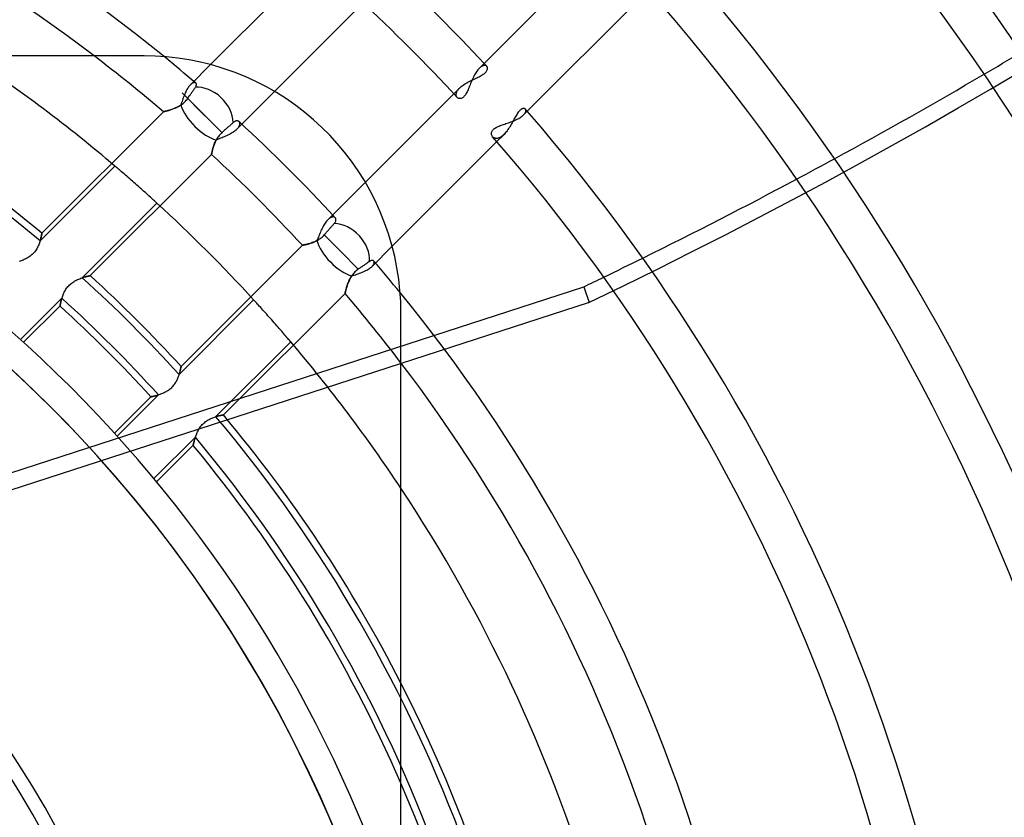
# Model space of a CAD drawing. Header units: millimetres. Extents: x -215 to 215, y -215 to 215.
# Tile 46 of 62: x 32 to 67, y 19 to 47. Entities that reach past the tile are written whole.
import ezdxf

# ---------------------------------------------------------------- set-up
doc = ezdxf.new("R2010")
doc.units = ezdxf.units.MM
doc.layers.add('MAIN-1', color=7, linetype='Continuous')
doc.layers.add('MAIN-2', color=7, linetype='Continuous')

msp = doc.modelspace()

# ---------------------------------------------------------------- linework, layer by layer
at = {"layer": 'MAIN-1'}
for p, q in [((53.029, 49.794), (48.543, 45.308)), ((42.696, 49.166), (38.968, 45.438)), ((50.12, 43.65), (54.57, 48.1)), ((41.247, 44.482), (44.399, 47.634)), ((36.6, 45.75), (-36.6, 45.75)), ((36.998, 45.741), (36.6, 45.75)), ((37.4, 45.715), (36.998, 45.741)), ((37.805, 45.67), (37.4, 45.715)), ((38.211, 45.607), (37.805, 45.67)), ((38.616, 45.525), (38.211, 45.607)), ((39.02, 45.424), (38.616, 45.525)), ((39.42, 45.304), (39.02, 45.424)), ((39.815, 45.166), (39.42, 45.304)), ((48.493, 45.252), (48.468, 45.22)), ((48.517, 45.281), (48.493, 45.252)), ((48.543, 45.308), (48.517, 45.281)), ((40.204, 45.01), (39.815, 45.166)), ((40.585, 44.837), (40.204, 45.01)), ((48.288, 44.898), (48.268, 44.853)), ((48.308, 44.942), (48.288, 44.898)), ((48.329, 44.986), (48.308, 44.942)), ((48.351, 45.028), (48.329, 44.986)), ((48.373, 45.07), (48.351, 45.028)), ((48.396, 45.11), (48.373, 45.07)), ((48.419, 45.148), (48.396, 45.11)), ((48.443, 45.185), (48.419, 45.148)), ((48.468, 45.22), (48.443, 45.185)), ((40.957, 44.646), (40.585, 44.837)), ((41.319, 44.439), (40.957, 44.646)), ((48.14, 44.544), (48.122, 44.504)), ((48.158, 44.586), (48.14, 44.544)), ((48.175, 44.629), (48.158, 44.586)), ((48.193, 44.673), (48.175, 44.629)), ((48.211, 44.717), (48.193, 44.673)), ((48.23, 44.762), (48.211, 44.717)), ((48.249, 44.808), (48.23, 44.762)), ((48.268, 44.853), (48.249, 44.808)), ((41.669, 44.218), (41.319, 44.439)), ((42.007, 43.982), (41.669, 44.218)), ((47.634, 44.399), (44.482, 41.247)), ((47.768, 44.257), (47.755, 44.269)), ((47.783, 44.246), (47.768, 44.257)), ((47.799, 44.237), (47.783, 44.246)), ((47.817, 44.231), (47.799, 44.237)), ((47.836, 44.227), (47.817, 44.231)), ((47.856, 44.226), (47.836, 44.227)), ((47.877, 44.227), (47.856, 44.226)), ((47.898, 44.232), (47.877, 44.227)), ((47.92, 44.24), (47.898, 44.232)), ((47.942, 44.252), (47.92, 44.24)), ((47.964, 44.267), (47.942, 44.252)), ((47.985, 44.286), (47.964, 44.267)), ((48.007, 44.309), (47.985, 44.286)), ((48.027, 44.334), (48.007, 44.309)), ((48.047, 44.363), (48.027, 44.334)), ((48.066, 44.395), (48.047, 44.363)), ((48.085, 44.429), (48.066, 44.395)), ((48.104, 44.465), (48.085, 44.429)), ((48.122, 44.504), (48.104, 44.465)), ((42.331, 43.733), (42.007, 43.982)), ((42.64, 43.473), (42.331, 43.733)), ((49.831, 43.466), (49.871, 43.485)), ((49.871, 43.485), (49.91, 43.504)), ((49.91, 43.504), (49.946, 43.524)), ((49.946, 43.524), (49.981, 43.544)), ((49.981, 43.544), (50.014, 43.565)), ((50.014, 43.565), (50.044, 43.586)), ((50.044, 43.586), (50.072, 43.607)), ((50.072, 43.607), (50.097, 43.629)), ((50.097, 43.629), (50.12, 43.65)), ((42.935, 43.203), (42.64, 43.473)), ((43.214, 42.923), (42.935, 43.203)), ((49.04, 43.127), (49.062, 43.147)), ((49.062, 43.147), (49.087, 43.166)), ((49.087, 43.166), (49.115, 43.184)), ((49.115, 43.184), (49.145, 43.201)), ((49.145, 43.201), (49.178, 43.218)), ((49.178, 43.218), (49.212, 43.234)), ((49.212, 43.234), (49.248, 43.249)), ((49.248, 43.249), (49.286, 43.264)), ((49.286, 43.264), (49.325, 43.278)), ((49.325, 43.278), (49.364, 43.292)), ((49.364, 43.292), (49.404, 43.306)), ((49.404, 43.306), (49.446, 43.32)), ((49.446, 43.32), (49.488, 43.335)), ((49.488, 43.335), (49.531, 43.349)), ((49.531, 43.349), (49.575, 43.364)), ((49.575, 43.364), (49.618, 43.38)), ((49.618, 43.38), (49.662, 43.396)), ((49.662, 43.396), (49.706, 43.413)), ((49.706, 43.413), (49.748, 43.43)), ((49.748, 43.43), (49.791, 43.448)), ((49.791, 43.448), (49.831, 43.466)), ((43.483, 42.628), (43.214, 42.923)), ((48.973, 42.98), (48.974, 43.001)), ((48.975, 42.959), (48.973, 42.98)), ((48.974, 43.001), (48.977, 43.022)), ((48.979, 42.939), (48.975, 42.959)), ((48.977, 43.022), (48.984, 43.043)), ((48.985, 42.92), (48.979, 42.939)), ((48.984, 43.043), (48.993, 43.065)), ((48.993, 42.902), (48.985, 42.92)), ((48.993, 43.065), (49.005, 43.086)), ((49.003, 42.885), (48.993, 42.902)), ((49.016, 42.869), (49.003, 42.885)), ((49.005, 43.086), (49.021, 43.107)), ((49.021, 43.107), (49.04, 43.127)), ((43.743, 42.318), (43.483, 42.628)), ((45.438, 38.968), (49.166, 42.696)), ((43.991, 41.994), (43.743, 42.318)), ((44.226, 41.656), (43.991, 41.994)), ((44.447, 41.306), (44.226, 41.656)), ((44.653, 40.945), (44.447, 41.306)), ((44.842, 40.573), (44.653, 40.945)), ((45.015, 40.193), (44.842, 40.573)), ((45.17, 39.805), (45.015, 40.193)), ((45.307, 39.411), (45.17, 39.805)), ((45.426, 39.012), (45.307, 39.411)), ((45.527, 38.609), (45.426, 39.012)), ((45.608, 38.205), (45.527, 38.609)), ((45.671, 37.8), (45.608, 38.205)), ((45.715, 37.397), (45.671, 37.8)), ((46.925, 35.793), (52.266, 37.528)), ((45.741, 36.996), (45.715, 37.397)), ((45.75, 36.6), (45.741, 36.996)), ((45.75, 0), (45.75, 36.6))]:
    msp.add_line(p, q, dxfattribs=at)
for radius, start, end in [(59.017, 50.77907, 129.22089), (57.492, 52.72673, 127.27329), (81.892, 0, 41.79744), (80.368, 0, 41.88923), (74.267, 0, 41.46822), (66.642, 43.03291, 46.96707), (72.743, 0, 41.56797), (65.118, 42.83083, 47.16915), (66.642, 0, 41.06354), (65.118, 0, 41.1728), (59.017, 0, 39.22091), (57.492, 0, 37.27331), (54.9, 0, 33.5573), (51.392, 0, 27.1006), (49.867, 0, 23.4466)]:
    msp.add_arc((0, 0), radius, start, end, dxfattribs=at)
for start_param, end_param in [(1.797032, 1.836035), (1.748193, 1.787277), (1.73342, 1.738396)]:
    msp.add_ellipse((-11.282, 150.013), major_axis=(-150.838, -49.01), ratio=0.809017, start_param=start_param, end_param=end_param, dxfattribs=at)
at = {"layer": 'MAIN-2'}
for p, q in [((36.6, 45.75), (36.6, 45.75)), ((38.968, 45.438), (38.251, 44.721)), ((48.56, 45.324), (48.543, 45.308)), ((48.577, 45.339), (48.56, 45.324)), ((48.594, 45.353), (48.577, 45.339)), ((48.611, 45.365), (48.594, 45.353)), ((48.628, 45.376), (48.611, 45.365)), ((48.644, 45.385), (48.628, 45.376)), ((48.66, 45.392), (48.644, 45.385)), ((48.675, 45.398), (48.66, 45.392)), ((48.691, 45.403), (48.675, 45.398)), ((48.705, 45.406), (48.691, 45.403)), ((48.719, 45.408), (48.705, 45.406)), ((48.733, 45.409), (48.719, 45.408)), ((48.746, 45.408), (48.733, 45.409)), ((48.758, 45.406), (48.746, 45.408)), ((48.769, 45.402), (48.758, 45.406)), ((48.78, 45.398), (48.769, 45.402)), ((48.79, 45.392), (48.78, 45.398)), ((48.799, 45.385), (48.79, 45.392)), ((48.807, 45.378), (48.799, 45.385)), ((48.817, 45.365), (48.807, 45.378)), ((48.814, 45.23), (48.824, 45.252)), ((48.825, 45.35), (48.817, 45.365)), ((48.824, 45.252), (48.83, 45.274)), ((48.83, 45.333), (48.825, 45.35)), ((48.833, 45.315), (48.83, 45.333)), ((48.83, 45.274), (48.833, 45.295)), ((48.833, 45.295), (48.833, 45.315)), ((48.269, 44.879), (48.314, 44.901)), ((48.314, 44.901), (48.359, 44.923)), ((48.359, 44.923), (48.404, 44.944)), ((48.404, 44.944), (48.448, 44.965)), ((48.448, 44.965), (48.491, 44.986)), ((48.491, 44.986), (48.533, 45.007)), ((48.533, 45.007), (48.573, 45.028)), ((48.573, 45.028), (48.612, 45.049)), ((48.612, 45.049), (48.648, 45.071)), ((48.648, 45.071), (48.681, 45.093)), ((48.681, 45.093), (48.712, 45.115)), ((48.712, 45.115), (48.739, 45.138)), ((48.739, 45.138), (48.763, 45.161)), ((48.763, 45.161), (48.784, 45.185)), ((48.784, 45.185), (48.801, 45.208)), ((48.801, 45.208), (48.814, 45.23)), ((38.126, 44.546), (38.106, 44.509)), ((38.146, 44.582), (38.126, 44.546)), ((38.166, 44.614), (38.146, 44.582)), ((38.187, 44.645), (38.166, 44.614)), ((38.208, 44.673), (38.187, 44.645)), ((38.23, 44.698), (38.208, 44.673)), ((38.251, 44.721), (38.23, 44.698)), ((38.272, 44.741), (38.251, 44.721)), ((38.293, 44.758), (38.272, 44.741)), ((38.313, 44.772), (38.293, 44.758)), ((38.333, 44.782), (38.313, 44.772)), ((38.352, 44.79), (38.333, 44.782)), ((38.37, 44.795), (38.352, 44.79)), ((38.36, 44.531), (38.372, 44.549)), ((38.387, 44.798), (38.37, 44.795)), ((38.372, 44.549), (38.384, 44.566)), ((38.384, 44.566), (38.396, 44.583)), ((38.403, 44.797), (38.387, 44.798)), ((38.396, 44.583), (38.408, 44.6)), ((38.417, 44.794), (38.403, 44.797)), ((38.408, 44.6), (38.419, 44.615)), ((38.43, 44.789), (38.417, 44.794)), ((38.419, 44.615), (38.429, 44.631)), ((38.429, 44.631), (38.442, 44.65)), ((38.44, 44.782), (38.43, 44.789)), ((38.449, 44.773), (38.44, 44.782)), ((38.442, 44.65), (38.451, 44.669)), ((38.456, 44.762), (38.449, 44.773)), ((38.451, 44.669), (38.458, 44.687)), ((38.461, 44.75), (38.456, 44.762)), ((38.458, 44.687), (38.462, 44.705)), ((38.464, 44.736), (38.461, 44.75)), ((38.462, 44.705), (38.464, 44.721)), ((38.464, 44.721), (38.464, 44.736)), ((47.837, 44.602), (47.634, 44.399)), ((47.768, 44.519), (47.782, 44.54)), ((47.782, 44.54), (47.799, 44.56)), ((47.799, 44.56), (47.817, 44.581)), ((47.817, 44.581), (47.837, 44.602)), ((47.837, 44.602), (47.866, 44.629)), ((47.866, 44.629), (47.898, 44.657)), ((47.898, 44.657), (47.933, 44.684)), ((47.933, 44.684), (47.97, 44.71)), ((47.97, 44.71), (48.008, 44.736)), ((48.008, 44.736), (48.049, 44.762)), ((48.049, 44.762), (48.091, 44.786)), ((48.091, 44.786), (48.135, 44.811)), ((48.135, 44.811), (48.179, 44.834)), ((48.179, 44.834), (48.224, 44.857)), ((48.224, 44.857), (48.269, 44.879)), ((38.766, 43.619), (37.957, 44.428)), ((39.37, 43.015), (37.957, 44.428)), ((37.983, 44.213), (37.968, 44.168)), ((37.999, 44.257), (37.983, 44.213)), ((38.015, 44.301), (37.999, 44.257)), ((38.032, 44.345), (38.015, 44.301)), ((38.05, 44.388), (38.032, 44.345)), ((38.068, 44.43), (38.05, 44.388)), ((38.086, 44.47), (38.068, 44.43)), ((38.106, 44.509), (38.086, 44.47)), ((38.105, 44.168), (38.13, 44.2)), ((38.13, 44.2), (38.153, 44.232)), ((38.153, 44.232), (38.171, 44.258)), ((38.171, 44.258), (38.189, 44.284)), ((38.189, 44.284), (38.206, 44.308)), ((38.206, 44.308), (38.222, 44.332)), ((38.222, 44.332), (38.238, 44.355)), ((38.238, 44.355), (38.254, 44.378)), ((38.254, 44.378), (38.27, 44.402)), ((38.27, 44.402), (38.286, 44.425)), ((38.286, 44.425), (38.302, 44.448)), ((38.302, 44.448), (38.317, 44.47)), ((38.317, 44.47), (38.332, 44.491)), ((38.332, 44.491), (38.346, 44.511)), ((38.346, 44.511), (38.36, 44.531)), ((39.914, 43.149), (41.247, 44.482)), ((47.717, 44.384), (47.719, 44.402)), ((47.717, 44.366), (47.717, 44.384)), ((47.718, 44.35), (47.717, 44.366)), ((47.721, 44.334), (47.718, 44.35)), ((47.719, 44.402), (47.723, 44.42)), ((47.725, 44.319), (47.721, 44.334)), ((47.723, 44.42), (47.728, 44.439)), ((47.731, 44.305), (47.725, 44.319)), ((47.728, 44.439), (47.735, 44.458)), ((47.738, 44.292), (47.731, 44.305)), ((47.735, 44.458), (47.744, 44.478)), ((47.746, 44.28), (47.738, 44.292)), ((47.744, 44.478), (47.755, 44.498)), ((47.755, 44.269), (47.746, 44.28)), ((47.755, 44.498), (47.768, 44.519)), ((37.54, 43.826), (37.569, 43.836)), ((37.579, 43.839), (37.544, 43.828)), ((37.569, 43.836), (37.6, 43.846)), ((37.614, 43.851), (37.579, 43.839)), ((37.6, 43.846), (37.631, 43.858)), ((37.651, 43.865), (37.614, 43.851)), ((37.631, 43.858), (37.663, 43.87)), ((37.687, 43.879), (37.651, 43.865)), ((37.663, 43.87), (37.696, 43.883)), ((37.725, 43.895), (37.687, 43.879)), ((37.696, 43.883), (37.729, 43.897)), ((37.762, 43.912), (37.725, 43.895)), ((37.729, 43.897), (37.762, 43.912)), ((37.799, 43.93), (37.762, 43.912)), ((37.762, 43.912), (37.796, 43.928)), ((37.796, 43.928), (37.829, 43.946)), ((37.837, 43.95), (37.799, 43.93)), ((37.829, 43.946), (37.863, 43.965)), ((37.874, 43.972), (37.837, 43.95)), ((37.863, 43.965), (37.896, 43.986)), ((37.911, 43.995), (37.874, 43.972)), ((37.896, 43.986), (37.929, 44.007)), ((37.925, 44.037), (37.911, 43.995)), ((37.939, 44.08), (37.925, 44.037)), ((37.929, 44.007), (37.961, 44.031)), ((37.953, 44.124), (37.939, 44.08)), ((37.968, 44.168), (37.953, 44.124)), ((37.961, 44.031), (37.992, 44.056)), ((37.992, 44.056), (38.022, 44.082)), ((38.022, 44.082), (38.051, 44.109)), ((38.051, 44.109), (38.079, 44.138)), ((38.079, 44.138), (38.105, 44.168)), ((50.037, 43.847), (50.016, 43.832)), ((50.058, 43.859), (50.037, 43.847)), ((50.078, 43.867), (50.058, 43.859)), ((50.097, 43.873), (50.078, 43.867)), ((50.115, 43.876), (50.097, 43.873)), ((50.132, 43.875), (50.115, 43.876)), ((50.147, 43.873), (50.132, 43.875)), ((50.161, 43.868), (50.147, 43.873)), ((50.173, 43.86), (50.161, 43.868)), ((50.183, 43.851), (50.173, 43.86)), ((50.189, 43.843), (50.183, 43.851)), ((50.194, 43.833), (50.189, 43.843)), ((37.289, 43.759), (32.961, 39.431)), ((37.291, 43.76), (37.289, 43.759)), ((37.289, 43.759), (37.291, 43.76)), ((37.296, 43.761), (37.291, 43.76)), ((37.291, 43.76), (37.295, 43.761)), ((37.295, 43.761), (37.301, 43.762)), ((37.305, 43.763), (37.296, 43.761)), ((37.301, 43.762), (37.31, 43.764)), ((37.317, 43.766), (37.305, 43.763)), ((37.31, 43.764), (37.321, 43.767)), ((37.332, 43.769), (37.317, 43.766)), ((37.321, 43.767), (37.335, 43.77)), ((37.351, 43.774), (37.332, 43.769)), ((37.335, 43.77), (37.351, 43.774)), ((37.372, 43.779), (37.351, 43.774)), ((37.351, 43.774), (37.368, 43.778)), ((37.368, 43.778), (37.388, 43.783)), ((37.395, 43.785), (37.372, 43.779)), ((37.388, 43.783), (37.41, 43.789)), ((37.421, 43.792), (37.395, 43.785)), ((37.41, 43.789), (37.433, 43.795)), ((37.449, 43.799), (37.421, 43.792)), ((37.433, 43.795), (37.458, 43.802)), ((37.479, 43.808), (37.449, 43.799)), ((37.458, 43.802), (37.484, 43.809)), ((37.511, 43.817), (37.479, 43.808)), ((37.484, 43.809), (37.511, 43.817)), ((37.544, 43.828), (37.511, 43.817)), ((37.511, 43.817), (37.54, 43.826)), ((49.775, 43.489), (49.753, 43.448)), ((49.797, 43.529), (49.775, 43.489)), ((49.819, 43.568), (49.797, 43.529)), ((49.841, 43.606), (49.819, 43.568)), ((49.862, 43.643), (49.841, 43.606)), ((49.884, 43.677), (49.862, 43.643)), ((49.906, 43.71), (49.884, 43.677)), ((49.928, 43.74), (49.906, 43.71)), ((49.95, 43.767), (49.928, 43.74)), ((49.972, 43.792), (49.95, 43.767)), ((49.994, 43.814), (49.972, 43.792)), ((50.016, 43.832), (49.994, 43.814)), ((50.12, 43.65), (50.136, 43.667)), ((50.136, 43.667), (50.15, 43.683)), ((50.15, 43.683), (50.162, 43.699)), ((50.162, 43.699), (50.173, 43.715)), ((50.173, 43.715), (50.181, 43.73)), ((50.181, 43.73), (50.189, 43.745)), ((50.189, 43.745), (50.194, 43.76)), ((50.198, 43.823), (50.194, 43.833)), ((50.194, 43.76), (50.198, 43.774)), ((50.2, 43.812), (50.198, 43.823)), ((50.198, 43.774), (50.2, 43.787)), ((50.201, 43.8), (50.2, 43.812)), ((50.2, 43.787), (50.201, 43.8)), ((39.52, 43.146), (39.496, 43.125)), ((39.542, 43.166), (39.52, 43.146)), ((39.564, 43.185), (39.542, 43.166)), ((39.587, 43.205), (39.564, 43.185)), ((39.609, 43.224), (39.587, 43.205)), ((39.631, 43.244), (39.609, 43.224)), ((39.653, 43.263), (39.631, 43.244)), ((39.674, 43.281), (39.653, 43.263)), ((39.694, 43.299), (39.674, 43.281)), ((39.712, 43.316), (39.694, 43.299)), ((39.73, 43.332), (39.712, 43.316)), ((39.747, 43.346), (39.73, 43.332)), ((39.763, 43.361), (39.747, 43.346)), ((39.779, 43.375), (39.763, 43.361)), ((39.796, 43.389), (39.779, 43.375)), ((39.812, 43.401), (39.796, 43.389)), ((39.828, 43.41), (39.812, 43.401)), ((39.844, 43.419), (39.828, 43.41)), ((39.859, 43.425), (39.844, 43.419)), ((39.874, 43.43), (39.859, 43.425)), ((39.889, 43.433), (39.874, 43.43)), ((39.888, 43.125), (39.914, 43.149)), ((39.903, 43.435), (39.889, 43.433)), ((39.917, 43.435), (39.903, 43.435)), ((39.914, 43.149), (39.932, 43.167)), ((39.93, 43.434), (39.917, 43.435)), ((39.942, 43.432), (39.93, 43.434)), ((39.932, 43.167), (39.947, 43.185)), ((39.954, 43.428), (39.942, 43.432)), ((39.947, 43.185), (39.961, 43.203)), ((39.965, 43.423), (39.954, 43.428)), ((39.961, 43.203), (39.974, 43.221)), ((39.975, 43.417), (39.965, 43.423)), ((39.974, 43.221), (39.984, 43.238)), ((39.984, 43.409), (39.975, 43.417)), ((39.992, 43.401), (39.984, 43.409)), ((39.984, 43.238), (39.993, 43.255)), ((39.999, 43.392), (39.992, 43.401)), ((39.993, 43.255), (40.001, 43.271)), ((40.004, 43.381), (39.999, 43.392)), ((40.001, 43.271), (40.006, 43.287)), ((40.009, 43.37), (40.004, 43.381)), ((40.006, 43.287), (40.01, 43.303)), ((40.012, 43.358), (40.009, 43.37)), ((40.01, 43.303), (40.013, 43.318)), ((40.014, 43.345), (40.012, 43.358)), ((40.013, 43.318), (40.014, 43.332)), ((40.014, 43.332), (40.014, 43.345)), ((49.586, 43.16), (49.56, 43.121)), ((49.612, 43.2), (49.586, 43.16)), ((49.636, 43.241), (49.612, 43.2)), ((49.661, 43.282), (49.636, 43.241)), ((49.684, 43.324), (49.661, 43.282)), ((49.708, 43.365), (49.684, 43.324)), ((49.73, 43.407), (49.708, 43.365)), ((49.753, 43.448), (49.73, 43.407)), ((39.189, 42.793), (39.172, 42.763)), ((39.207, 42.823), (39.189, 42.793)), ((39.227, 42.853), (39.207, 42.823)), ((39.208, 42.773), (39.249, 42.789)), ((39.248, 42.882), (39.227, 42.853)), ((39.27, 42.911), (39.248, 42.882)), ((39.249, 42.789), (39.292, 42.806)), ((39.294, 42.938), (39.27, 42.911)), ((39.292, 42.806), (39.334, 42.824)), ((39.318, 42.965), (39.294, 42.938)), ((39.344, 42.99), (39.318, 42.965)), ((39.334, 42.824), (39.378, 42.841)), ((39.37, 43.015), (39.344, 42.99)), ((39.396, 43.037), (39.37, 43.015)), ((39.378, 42.841), (39.422, 42.86)), ((39.421, 43.059), (39.396, 43.037)), ((39.446, 43.081), (39.421, 43.059)), ((39.422, 42.86), (39.466, 42.878)), ((39.471, 43.103), (39.446, 43.081)), ((39.466, 42.878), (39.51, 42.898)), ((39.496, 43.125), (39.471, 43.103)), ((39.51, 42.898), (39.554, 42.918)), ((39.554, 42.918), (39.597, 42.939)), ((39.597, 42.939), (39.639, 42.96)), ((39.639, 42.96), (39.68, 42.982)), ((39.68, 42.982), (39.72, 43.005)), ((39.72, 43.005), (39.758, 43.028)), ((39.758, 43.028), (39.794, 43.051)), ((39.794, 43.051), (39.828, 43.076)), ((39.828, 43.076), (39.859, 43.1)), ((39.859, 43.1), (39.888, 43.125)), ((49.028, 42.856), (49.016, 42.869)), ((49.043, 42.844), (49.028, 42.856)), ((49.058, 42.834), (49.043, 42.844)), ((49.075, 42.825), (49.058, 42.834)), ((49.093, 42.819), (49.075, 42.825)), ((49.112, 42.814), (49.093, 42.819)), ((49.132, 42.811), (49.112, 42.814)), ((49.153, 42.81), (49.132, 42.811)), ((49.174, 42.811), (49.153, 42.81)), ((49.166, 42.696), (49.422, 42.952)), ((49.197, 42.814), (49.174, 42.811)), ((49.22, 42.82), (49.197, 42.814)), ((49.244, 42.828), (49.22, 42.82)), ((49.269, 42.839), (49.244, 42.828)), ((49.294, 42.852), (49.269, 42.839)), ((49.319, 42.867), (49.294, 42.852)), ((49.345, 42.885), (49.319, 42.867)), ((49.371, 42.905), (49.345, 42.885)), ((49.396, 42.927), (49.371, 42.905)), ((49.422, 42.952), (49.396, 42.927)), ((49.451, 42.982), (49.422, 42.952)), ((49.479, 43.014), (49.451, 42.982)), ((49.506, 43.048), (49.479, 43.014)), ((49.533, 43.084), (49.506, 43.048)), ((49.56, 43.121), (49.533, 43.084)), ((39.042, 42.416), (39.051, 42.449)), ((39.051, 42.447), (39.044, 42.423)), ((39.051, 42.449), (39.061, 42.484)), ((39.058, 42.473), (39.051, 42.447)), ((39.065, 42.499), (39.058, 42.473)), ((39.061, 42.484), (39.072, 42.521)), ((39.074, 42.526), (39.065, 42.499)), ((39.072, 42.521), (39.084, 42.558)), ((39.083, 42.554), (39.074, 42.526)), ((39.093, 42.583), (39.083, 42.554)), ((39.084, 42.558), (39.098, 42.597)), ((39.104, 42.612), (39.093, 42.583)), ((39.098, 42.597), (39.113, 42.636)), ((39.115, 42.642), (39.104, 42.612)), ((39.113, 42.636), (39.13, 42.676)), ((39.128, 42.672), (39.115, 42.642)), ((39.141, 42.702), (39.128, 42.672)), ((39.13, 42.676), (39.148, 42.716)), ((39.156, 42.732), (39.141, 42.702)), ((39.148, 42.716), (39.168, 42.756)), ((39.172, 42.763), (39.156, 42.732)), ((39.168, 42.756), (39.208, 42.773)), ((34.686, 37.921), (39.004, 42.239)), ((39.005, 42.248), (39.004, 42.243)), ((39.004, 42.241), (39.005, 42.246)), ((39.004, 42.243), (39.004, 42.24)), ((39.004, 42.239), (39.004, 42.241)), ((39.004, 42.24), (39.004, 42.239)), ((39.005, 42.246), (39.007, 42.256)), ((39.007, 42.255), (39.005, 42.248)), ((39.007, 42.256), (39.01, 42.269)), ((39.009, 42.264), (39.007, 42.255)), ((39.011, 42.275), (39.009, 42.264)), ((39.01, 42.269), (39.013, 42.286)), ((39.013, 42.288), (39.011, 42.275)), ((39.013, 42.286), (39.017, 42.306)), ((39.016, 42.303), (39.013, 42.288)), ((39.02, 42.319), (39.016, 42.303)), ((39.017, 42.306), (39.022, 42.329)), ((39.024, 42.337), (39.02, 42.319)), ((39.022, 42.329), (39.028, 42.356)), ((39.028, 42.357), (39.024, 42.337)), ((39.028, 42.356), (39.035, 42.384)), ((39.033, 42.377), (39.028, 42.357)), ((39.038, 42.399), (39.033, 42.377)), ((39.035, 42.384), (39.042, 42.416)), ((39.044, 42.423), (39.038, 42.399)), ((35.563, 41.824), (32.899, 39.16)), ((35.591, 41.801), (35.563, 41.824)), ((35.621, 41.775), (35.591, 41.801)), ((35.653, 41.747), (35.621, 41.775)), ((35.688, 41.718), (35.653, 41.747)), ((35.723, 41.687), (35.688, 41.718)), ((35.762, 41.654), (35.723, 41.687)), ((35.803, 41.619), (35.762, 41.654)), ((35.846, 41.582), (35.803, 41.619)), ((35.892, 41.543), (35.846, 41.582)), ((35.939, 41.502), (35.892, 41.543)), ((35.987, 41.46), (35.939, 41.502)), ((36.037, 41.417), (35.987, 41.46)), ((36.088, 41.372), (36.037, 41.417)), ((36.139, 41.328), (36.088, 41.372)), ((36.191, 41.283), (36.139, 41.328)), ((36.242, 41.238), (36.191, 41.283)), ((36.293, 41.193), (36.242, 41.238)), ((36.343, 41.149), (36.293, 41.193)), ((36.393, 41.104), (36.343, 41.149)), ((36.444, 41.059), (36.393, 41.104)), ((36.496, 41.013), (36.444, 41.059)), ((44.482, 41.247), (43.149, 39.914)), ((36.546, 40.968), (36.496, 41.013)), ((36.597, 40.923), (36.546, 40.968)), ((36.646, 40.879), (36.597, 40.923)), ((36.694, 40.836), (36.646, 40.879)), ((36.74, 40.794), (36.694, 40.836)), ((36.784, 40.754), (36.74, 40.794)), ((36.827, 40.716), (36.784, 40.754)), ((36.867, 40.68), (36.827, 40.716)), ((36.904, 40.646), (36.867, 40.68)), ((34.402, 37.846), (37.06, 40.504)), ((36.939, 40.614), (36.904, 40.646)), ((36.973, 40.584), (36.939, 40.614)), ((37.004, 40.555), (36.973, 40.584)), ((37.033, 40.528), (37.004, 40.555)), ((37.06, 40.504), (37.033, 40.528)), ((43.233, 39.982), (43.217, 39.971)), ((43.25, 39.991), (43.233, 39.982)), ((43.265, 39.998), (43.25, 39.991)), ((43.281, 40.004), (43.265, 39.998)), ((43.295, 40.009), (43.281, 40.004)), ((43.31, 40.012), (43.295, 40.009)), ((43.324, 40.014), (43.31, 40.012)), ((43.337, 40.014), (43.324, 40.014)), ((43.35, 40.013), (43.337, 40.014)), ((43.362, 40.011), (43.35, 40.013)), ((43.373, 40.008), (43.362, 40.011)), ((43.383, 40.003), (43.373, 40.008)), ((43.393, 39.998), (43.383, 40.003)), ((43.401, 39.991), (43.393, 39.998)), ((43.409, 39.984), (43.401, 39.991)), ((43.417, 39.975), (43.409, 39.984)), ((42.962, 39.644), (42.941, 39.602)), ((42.984, 39.684), (42.962, 39.644)), ((43.006, 39.723), (42.984, 39.684)), ((43.029, 39.76), (43.006, 39.723)), ((43.053, 39.796), (43.029, 39.76)), ((43.077, 39.829), (43.053, 39.796)), ((43.101, 39.86), (43.077, 39.829)), ((43.125, 39.888), (43.101, 39.86)), ((43.149, 39.914), (43.125, 39.888)), ((43.166, 39.931), (43.149, 39.914)), ((43.183, 39.946), (43.166, 39.931)), ((43.2, 39.959), (43.183, 39.946)), ((43.217, 39.971), (43.2, 39.959)), ((43.224, 39.609), (43.244, 39.631)), ((43.244, 39.631), (43.263, 39.653)), ((43.263, 39.653), (43.281, 39.674)), ((43.281, 39.674), (43.299, 39.694)), ((43.299, 39.694), (43.316, 39.712)), ((43.316, 39.712), (43.332, 39.73)), ((43.332, 39.73), (43.346, 39.747)), ((43.346, 39.747), (43.361, 39.763)), ((43.361, 39.763), (43.375, 39.779)), ((43.375, 39.779), (43.389, 39.796)), ((43.389, 39.796), (43.401, 39.812)), ((43.401, 39.812), (43.41, 39.828)), ((43.41, 39.828), (43.419, 39.844)), ((43.423, 39.965), (43.417, 39.975)), ((43.419, 39.844), (43.425, 39.859)), ((43.428, 39.954), (43.423, 39.965)), ((43.425, 39.859), (43.43, 39.874)), ((43.431, 39.942), (43.428, 39.954)), ((43.43, 39.874), (43.433, 39.889)), ((43.434, 39.93), (43.431, 39.942)), ((43.433, 39.889), (43.435, 39.903)), ((43.435, 39.917), (43.434, 39.93)), ((43.435, 39.903), (43.435, 39.917)), ((32.931, 39.284), (32.925, 39.255)), ((32.929, 39.275), (32.934, 39.295)), ((32.937, 39.31), (32.931, 39.284)), ((32.934, 39.295), (32.938, 39.314)), ((32.942, 39.334), (32.937, 39.31)), ((32.938, 39.314), (32.942, 39.331)), ((32.947, 39.356), (32.942, 39.334)), ((32.942, 39.331), (32.945, 39.348)), ((32.945, 39.348), (32.948, 39.363)), ((32.951, 39.375), (32.947, 39.356)), ((32.948, 39.363), (32.951, 39.377)), ((32.954, 39.392), (32.951, 39.375)), ((32.951, 39.377), (32.953, 39.389)), ((32.953, 39.389), (32.955, 39.4)), ((32.956, 39.406), (32.954, 39.392)), ((32.955, 39.4), (32.957, 39.409)), ((32.958, 39.417), (32.956, 39.406)), ((32.957, 39.409), (32.958, 39.417)), ((32.96, 39.424), (32.958, 39.417)), ((32.958, 39.417), (32.959, 39.423)), ((32.959, 39.423), (32.96, 39.427)), ((32.961, 39.431), (32.96, 39.429)), ((32.96, 39.427), (32.961, 39.43)), ((32.96, 39.429), (32.96, 39.424)), ((32.961, 39.43), (32.961, 39.431)), ((42.808, 39.296), (42.791, 39.253)), ((42.826, 39.34), (42.808, 39.296)), ((42.844, 39.384), (42.826, 39.34)), ((42.862, 39.428), (42.844, 39.384)), ((42.881, 39.472), (42.862, 39.428)), ((42.901, 39.516), (42.881, 39.472)), ((42.921, 39.56), (42.901, 39.516)), ((42.912, 39.271), (42.939, 39.294)), ((42.941, 39.602), (42.921, 39.56)), ((42.939, 39.294), (42.965, 39.319)), ((42.965, 39.319), (42.991, 39.344)), ((42.991, 39.344), (43.015, 39.37)), ((43.015, 39.37), (43.037, 39.396)), ((43.619, 38.766), (43.015, 39.37)), ((43.037, 39.396), (43.059, 39.421)), ((43.059, 39.421), (43.081, 39.446)), ((43.081, 39.446), (43.103, 39.471)), ((43.103, 39.471), (43.125, 39.496)), ((43.125, 39.496), (43.146, 39.52)), ((43.146, 39.52), (43.166, 39.542)), ((43.166, 39.542), (43.185, 39.564)), ((43.185, 39.564), (43.205, 39.587)), ((43.205, 39.587), (43.224, 39.609)), ((32.817, 38.948), (32.798, 38.912)), ((32.834, 38.984), (32.817, 38.948)), ((32.85, 39.02), (32.834, 38.984)), ((32.864, 39.056), (32.85, 39.02)), ((32.877, 39.092), (32.864, 39.056)), ((32.888, 39.127), (32.877, 39.092)), ((32.899, 39.16), (32.888, 39.127)), ((32.908, 39.193), (32.899, 39.16)), ((32.899, 39.16), (32.906, 39.185)), ((32.906, 39.185), (32.913, 39.209)), ((32.917, 39.225), (32.908, 39.193)), ((32.913, 39.209), (32.919, 39.232)), ((32.925, 39.255), (32.917, 39.225)), ((32.919, 39.232), (32.924, 39.254)), ((32.924, 39.254), (32.929, 39.275)), ((42.239, 39.004), (37.921, 34.686)), ((42.241, 39.004), (42.239, 39.004)), ((42.239, 39.004), (42.24, 39.004)), ((42.24, 39.004), (42.243, 39.004)), ((42.246, 39.005), (42.241, 39.004)), ((42.243, 39.004), (42.248, 39.005)), ((42.256, 39.007), (42.246, 39.005)), ((42.248, 39.005), (42.256, 39.007)), ((42.269, 39.009), (42.256, 39.007)), ((42.256, 39.007), (42.265, 39.009)), ((42.265, 39.009), (42.276, 39.011)), ((42.285, 39.013), (42.269, 39.009)), ((42.276, 39.011), (42.29, 39.014)), ((42.305, 39.017), (42.285, 39.013)), ((42.29, 39.014), (42.305, 39.017)), ((42.328, 39.022), (42.305, 39.017)), ((42.305, 39.017), (42.321, 39.02)), ((42.321, 39.02), (42.34, 39.024)), ((42.354, 39.027), (42.328, 39.022)), ((42.34, 39.024), (42.36, 39.029)), ((42.382, 39.034), (42.354, 39.027)), ((42.36, 39.029), (42.381, 39.034)), ((42.381, 39.034), (42.404, 39.039)), ((42.413, 39.042), (42.382, 39.034)), ((42.404, 39.039), (42.428, 39.046)), ((42.445, 39.05), (42.413, 39.042)), ((42.428, 39.046), (42.453, 39.052)), ((42.48, 39.06), (42.445, 39.05)), ((42.453, 39.052), (42.479, 39.06)), ((42.479, 39.06), (42.506, 39.067)), ((42.516, 39.071), (42.48, 39.06)), ((42.506, 39.067), (42.533, 39.076)), ((42.554, 39.083), (42.516, 39.071)), ((42.533, 39.076), (42.561, 39.085)), ((42.593, 39.097), (42.554, 39.083)), ((42.561, 39.085), (42.59, 39.095)), ((42.59, 39.095), (42.619, 39.106)), ((42.633, 39.112), (42.593, 39.097)), ((42.619, 39.106), (42.648, 39.118)), ((42.674, 39.129), (42.633, 39.112)), ((42.648, 39.118), (42.678, 39.13)), ((42.715, 39.147), (42.674, 39.129)), ((42.678, 39.13), (42.707, 39.144)), ((42.707, 39.144), (42.737, 39.158)), ((42.756, 39.168), (42.715, 39.147)), ((42.737, 39.158), (42.767, 39.174)), ((42.773, 39.21), (42.756, 39.168)), ((42.767, 39.174), (42.797, 39.191)), ((42.791, 39.253), (42.773, 39.21)), ((42.797, 39.191), (42.826, 39.209)), ((42.826, 39.209), (42.855, 39.229)), ((42.855, 39.229), (42.884, 39.249)), ((42.884, 39.249), (42.912, 39.271)), ((44.721, 38.251), (45.438, 38.968)), ((32.513, 38.594), (32.478, 38.571)), ((32.549, 38.619), (32.513, 38.594)), ((32.583, 38.646), (32.549, 38.619)), ((32.616, 38.675), (32.583, 38.646)), ((32.647, 38.705), (32.616, 38.675)), ((32.677, 38.737), (32.647, 38.705)), ((32.705, 38.77), (32.677, 38.737)), ((32.731, 38.804), (32.705, 38.77)), ((32.756, 38.84), (32.731, 38.804)), ((32.778, 38.876), (32.756, 38.84)), ((32.798, 38.912), (32.778, 38.876)), ((44.232, 38.153), (43.619, 38.766)), ((32.189, 38.436), (32.155, 38.424)), ((32.224, 38.449), (32.189, 38.436)), ((32.26, 38.463), (32.224, 38.449)), ((32.296, 38.477), (32.26, 38.463)), ((32.332, 38.493), (32.296, 38.477)), ((32.368, 38.51), (32.332, 38.493)), ((32.405, 38.529), (32.368, 38.51)), ((32.441, 38.549), (32.405, 38.529)), ((32.478, 38.571), (32.441, 38.549)), ((44.355, 38.238), (44.332, 38.222)), ((44.378, 38.254), (44.355, 38.238)), ((44.402, 38.27), (44.378, 38.254)), ((44.425, 38.286), (44.402, 38.27)), ((44.448, 38.302), (44.425, 38.286)), ((44.47, 38.317), (44.448, 38.302)), ((44.491, 38.332), (44.47, 38.317)), ((44.511, 38.346), (44.491, 38.332)), ((44.531, 38.36), (44.511, 38.346)), ((44.549, 38.372), (44.531, 38.36)), ((44.566, 38.384), (44.549, 38.372)), ((44.583, 38.396), (44.566, 38.384)), ((44.6, 38.408), (44.583, 38.396)), ((44.615, 38.419), (44.6, 38.408)), ((44.631, 38.429), (44.615, 38.419)), ((44.65, 38.442), (44.631, 38.429)), ((44.669, 38.451), (44.65, 38.442)), ((44.687, 38.458), (44.669, 38.451)), ((44.67, 38.206), (44.697, 38.229)), ((44.705, 38.462), (44.687, 38.458)), ((44.697, 38.229), (44.721, 38.251)), ((44.721, 38.464), (44.705, 38.462)), ((44.736, 38.464), (44.721, 38.464)), ((44.721, 38.251), (44.737, 38.268)), ((44.75, 38.461), (44.736, 38.464)), ((44.737, 38.268), (44.751, 38.284)), ((44.762, 38.456), (44.75, 38.461)), ((44.751, 38.284), (44.763, 38.3)), ((44.773, 38.449), (44.762, 38.456)), ((44.763, 38.3), (44.773, 38.316)), ((44.782, 38.44), (44.773, 38.449)), ((44.773, 38.316), (44.782, 38.332)), ((44.788, 38.432), (44.782, 38.44)), ((44.782, 38.332), (44.788, 38.347)), ((44.793, 38.422), (44.788, 38.432)), ((44.788, 38.347), (44.793, 38.361)), ((44.796, 38.412), (44.793, 38.422)), ((44.793, 38.361), (44.796, 38.375)), ((44.798, 38.4), (44.796, 38.412)), ((44.796, 38.375), (44.798, 38.388)), ((44.798, 38.388), (44.798, 38.4)), ((34.47, 37.867), (34.499, 37.875)), ((34.499, 37.875), (34.476, 37.869)), ((34.499, 37.875), (34.526, 37.883)), ((34.521, 37.882), (34.499, 37.875)), ((34.542, 37.887), (34.521, 37.882)), ((34.526, 37.883), (34.552, 37.89)), ((34.562, 37.892), (34.542, 37.887)), ((34.552, 37.89), (34.576, 37.896)), ((34.581, 37.897), (34.562, 37.892)), ((34.576, 37.896), (34.598, 37.901)), ((34.598, 37.901), (34.581, 37.897)), ((34.598, 37.901), (34.617, 37.906)), ((34.614, 37.905), (34.598, 37.901)), ((34.629, 37.909), (34.614, 37.905)), ((34.617, 37.906), (34.635, 37.91)), ((34.642, 37.912), (34.629, 37.909)), ((34.635, 37.91), (34.65, 37.914)), ((34.654, 37.914), (34.642, 37.912)), ((34.65, 37.914), (34.663, 37.916)), ((34.664, 37.917), (34.654, 37.914)), ((34.663, 37.916), (34.673, 37.919)), ((34.672, 37.918), (34.664, 37.917)), ((34.678, 37.92), (34.672, 37.918)), ((34.673, 37.919), (34.681, 37.92)), ((34.683, 37.921), (34.678, 37.92)), ((34.681, 37.92), (34.685, 37.921)), ((34.686, 37.921), (34.683, 37.921)), ((34.685, 37.921), (34.686, 37.921)), ((34.686, 37.921), (34.686, 37.921)), ((43.99, 37.902), (43.969, 37.87)), ((43.971, 37.873), (43.995, 37.911)), ((44.011, 37.934), (43.99, 37.902)), ((43.995, 37.911), (44.04, 37.926)), ((44.034, 37.966), (44.011, 37.934)), ((44.059, 37.996), (44.034, 37.966)), ((44.04, 37.926), (44.086, 37.941)), ((44.085, 38.025), (44.059, 37.996)), ((44.112, 38.054), (44.085, 38.025)), ((44.086, 37.941), (44.132, 37.956)), ((44.14, 38.08), (44.112, 38.054)), ((44.132, 37.956), (44.179, 37.972)), ((44.17, 38.106), (44.14, 38.08)), ((44.2, 38.13), (44.17, 38.106)), ((44.179, 37.972), (44.226, 37.988)), ((44.232, 38.153), (44.2, 38.13)), ((44.226, 37.988), (44.273, 38.005)), ((44.258, 38.171), (44.232, 38.153)), ((44.284, 38.189), (44.258, 38.171)), ((44.273, 38.005), (44.32, 38.022)), ((44.308, 38.206), (44.284, 38.189)), ((44.332, 38.222), (44.308, 38.206)), ((44.32, 38.022), (44.365, 38.04)), ((44.365, 38.04), (44.41, 38.059)), ((44.41, 38.059), (44.453, 38.078)), ((44.453, 38.078), (44.495, 38.099)), ((44.495, 38.099), (44.535, 38.119)), ((44.535, 38.119), (44.572, 38.14)), ((44.572, 38.14), (44.608, 38.162)), ((44.608, 38.162), (44.64, 38.184)), ((44.64, 38.184), (44.67, 38.206)), ((33.865, 37.503), (33.891, 37.534)), ((33.891, 37.534), (33.918, 37.564)), ((33.918, 37.564), (33.946, 37.593)), ((33.946, 37.593), (33.976, 37.62)), ((33.976, 37.62), (34.008, 37.646)), ((34.008, 37.646), (34.04, 37.67)), ((34.04, 37.67), (34.073, 37.693)), ((34.073, 37.693), (34.106, 37.714)), ((34.106, 37.714), (34.14, 37.734)), ((34.14, 37.734), (34.174, 37.752)), ((34.174, 37.752), (34.208, 37.769)), ((34.208, 37.769), (34.242, 37.785)), ((34.242, 37.785), (34.276, 37.799)), ((34.276, 37.799), (34.31, 37.813)), ((34.31, 37.813), (34.343, 37.826)), ((34.343, 37.826), (34.376, 37.837)), ((34.376, 37.837), (34.408, 37.848)), ((34.428, 37.854), (34.402, 37.846)), ((34.408, 37.848), (34.44, 37.858)), ((34.452, 37.862), (34.428, 37.854)), ((34.44, 37.858), (34.47, 37.867)), ((34.476, 37.869), (34.452, 37.862)), ((43.816, 37.506), (43.826, 37.538)), ((43.829, 37.549), (43.82, 37.519)), ((43.826, 37.538), (43.837, 37.573)), ((43.839, 37.579), (43.829, 37.549)), ((43.837, 37.573), (43.849, 37.608)), ((43.85, 37.61), (43.839, 37.579)), ((43.849, 37.608), (43.862, 37.644)), ((43.861, 37.642), (43.85, 37.61)), ((43.874, 37.674), (43.861, 37.642)), ((43.862, 37.644), (43.877, 37.682)), ((43.887, 37.706), (43.874, 37.674)), ((43.877, 37.682), (43.893, 37.719)), ((43.901, 37.739), (43.887, 37.706)), ((43.893, 37.719), (43.91, 37.757)), ((43.917, 37.772), (43.901, 37.739)), ((43.91, 37.757), (43.929, 37.796)), ((43.933, 37.804), (43.917, 37.772)), ((43.929, 37.796), (43.949, 37.834)), ((43.951, 37.837), (43.933, 37.804)), ((43.949, 37.834), (43.971, 37.873)), ((43.969, 37.87), (43.951, 37.837)), ((52.266, 37.528), (52.448, 36.969)), ((33.691, 37.172), (33.702, 37.204)), ((33.702, 37.204), (33.715, 37.237)), ((33.715, 37.237), (33.729, 37.27)), ((33.729, 37.27), (33.744, 37.304)), ((33.744, 37.304), (33.76, 37.338)), ((33.76, 37.338), (33.778, 37.371)), ((33.778, 37.371), (33.797, 37.405)), ((33.797, 37.405), (33.818, 37.438)), ((33.818, 37.438), (33.84, 37.471)), ((33.84, 37.471), (33.865, 37.503)), ((39.431, 32.961), (43.759, 37.289)), ((43.759, 37.289), (43.76, 37.291)), ((43.76, 37.291), (43.759, 37.289)), ((43.76, 37.291), (43.761, 37.296)), ((43.761, 37.295), (43.76, 37.291)), ((43.761, 37.296), (43.763, 37.305)), ((43.762, 37.302), (43.761, 37.295)), ((43.764, 37.311), (43.762, 37.302)), ((43.763, 37.305), (43.766, 37.316)), ((43.767, 37.322), (43.764, 37.311)), ((43.766, 37.316), (43.769, 37.331)), ((43.77, 37.337), (43.767, 37.322)), ((43.769, 37.331), (43.773, 37.349)), ((43.774, 37.353), (43.77, 37.337)), ((43.773, 37.349), (43.778, 37.369)), ((43.779, 37.372), (43.774, 37.353)), ((43.778, 37.369), (43.784, 37.392)), ((43.784, 37.392), (43.779, 37.372)), ((43.784, 37.392), (43.791, 37.418)), ((43.79, 37.414), (43.784, 37.392)), ((43.796, 37.439), (43.79, 37.414)), ((43.791, 37.418), (43.798, 37.445)), ((43.804, 37.464), (43.796, 37.439)), ((43.798, 37.445), (43.807, 37.474)), ((43.811, 37.491), (43.804, 37.464)), ((43.807, 37.474), (43.816, 37.506)), ((43.82, 37.519), (43.811, 37.491)), ((52.448, 36.969), (25.605, 28.247)), ((32.202, 35.646), (33.673, 37.116)), ((32.312, 35.547), (33.607, 36.842)), ((33.607, 36.843), (33.608, 36.847)), ((33.608, 36.846), (33.607, 36.843)), ((33.607, 36.843), (33.607, 36.842)), ((33.607, 36.842), (33.607, 36.843)), ((33.61, 36.856), (33.608, 36.85)), ((33.608, 36.847), (33.609, 36.854)), ((33.608, 36.85), (33.608, 36.846)), ((33.609, 36.854), (33.611, 36.864)), ((33.611, 36.864), (33.61, 36.856)), ((33.611, 36.864), (33.613, 36.876)), ((33.613, 36.873), (33.611, 36.864)), ((33.613, 36.876), (33.616, 36.89)), ((33.615, 36.884), (33.613, 36.873)), ((33.618, 36.897), (33.615, 36.884)), ((33.616, 36.89), (33.62, 36.907)), ((33.621, 36.911), (33.618, 36.897)), ((33.62, 36.907), (33.624, 36.926)), ((33.624, 36.926), (33.621, 36.911)), ((33.624, 36.926), (33.628, 36.947)), ((33.627, 36.943), (33.624, 36.926)), ((33.632, 36.961), (33.627, 36.943)), ((33.628, 36.947), (33.633, 36.97)), ((33.636, 36.98), (33.632, 36.961)), ((33.633, 36.97), (33.639, 36.995)), ((33.641, 37.001), (33.636, 36.98)), ((33.639, 36.995), (33.646, 37.021)), ((33.646, 37.022), (33.641, 37.001)), ((33.646, 37.021), (33.653, 37.049)), ((33.652, 37.044), (33.646, 37.022)), ((33.658, 37.067), (33.652, 37.044)), ((33.653, 37.049), (33.661, 37.078)), ((33.665, 37.092), (33.658, 37.067)), ((33.661, 37.078), (33.67, 37.109)), ((33.673, 37.116), (33.665, 37.092)), ((33.67, 37.109), (33.68, 37.14)), ((33.68, 37.14), (33.691, 37.172)), ((40.504, 37.06), (37.846, 34.402)), ((40.528, 37.033), (40.504, 37.06)), ((40.555, 37.004), (40.528, 37.033)), ((40.584, 36.973), (40.555, 37.004)), ((40.614, 36.939), (40.584, 36.973)), ((40.646, 36.904), (40.614, 36.939)), ((40.68, 36.867), (40.646, 36.904)), ((40.716, 36.827), (40.68, 36.867)), ((40.754, 36.784), (40.716, 36.827)), ((40.794, 36.74), (40.754, 36.784)), ((40.836, 36.694), (40.794, 36.74)), ((40.879, 36.646), (40.836, 36.694)), ((40.923, 36.597), (40.879, 36.646)), ((40.968, 36.546), (40.923, 36.597)), ((41.013, 36.496), (40.968, 36.546)), ((41.059, 36.444), (41.013, 36.496)), ((45.75, 36.6), (45.75, 36.6)), ((41.104, 36.393), (41.059, 36.444)), ((41.149, 36.343), (41.104, 36.393)), ((41.193, 36.293), (41.149, 36.343)), ((41.238, 36.242), (41.193, 36.293)), ((41.283, 36.191), (41.238, 36.242)), ((41.328, 36.139), (41.283, 36.191)), ((41.372, 36.088), (41.328, 36.139)), ((25.096, 28.7), (46.925, 35.793)), ((41.417, 36.037), (41.372, 36.088)), ((41.46, 35.987), (41.417, 36.037)), ((41.502, 35.939), (41.46, 35.987)), ((41.543, 35.892), (41.502, 35.939)), ((41.582, 35.846), (41.543, 35.892)), ((41.619, 35.803), (41.582, 35.846)), ((41.654, 35.762), (41.619, 35.803)), ((39.16, 32.899), (41.824, 35.563)), ((41.687, 35.723), (41.654, 35.762)), ((41.718, 35.688), (41.687, 35.723)), ((41.747, 35.653), (41.718, 35.688)), ((41.775, 35.621), (41.747, 35.653)), ((41.801, 35.591), (41.775, 35.621)), ((41.824, 35.563), (41.801, 35.591)), ((37.839, 34.382), (37.829, 34.351)), ((37.849, 34.412), (37.839, 34.382)), ((37.846, 34.402), (37.854, 34.428)), ((37.858, 34.441), (37.849, 34.412)), ((37.854, 34.428), (37.862, 34.452)), ((37.867, 34.469), (37.858, 34.441)), ((37.862, 34.452), (37.869, 34.476)), ((37.875, 34.496), (37.867, 34.469)), ((37.869, 34.476), (37.875, 34.499)), ((37.882, 34.522), (37.875, 34.496)), ((37.875, 34.499), (37.882, 34.521)), ((37.888, 34.546), (37.882, 34.522)), ((37.882, 34.521), (37.887, 34.542)), ((37.887, 34.542), (37.892, 34.562)), ((37.894, 34.569), (37.888, 34.546)), ((37.892, 34.562), (37.897, 34.58)), ((37.899, 34.59), (37.894, 34.569)), ((37.897, 34.58), (37.901, 34.598)), ((37.904, 34.609), (37.899, 34.59)), ((37.901, 34.598), (37.905, 34.614)), ((37.908, 34.627), (37.904, 34.609)), ((37.905, 34.614), (37.909, 34.628)), ((37.912, 34.642), (37.908, 34.627)), ((37.909, 34.628), (37.912, 34.642)), ((37.915, 34.656), (37.912, 34.642)), ((37.912, 34.642), (37.914, 34.653)), ((37.914, 34.653), (37.916, 34.663)), ((37.917, 34.667), (37.915, 34.656)), ((37.916, 34.663), (37.918, 34.672)), ((37.919, 34.675), (37.917, 34.667)), ((37.918, 34.672), (37.92, 34.678)), ((37.92, 34.681), (37.919, 34.675)), ((37.921, 34.685), (37.92, 34.681)), ((37.92, 34.678), (37.921, 34.683)), ((37.921, 34.686), (37.921, 34.685)), ((37.921, 34.683), (37.921, 34.686)), ((37.921, 34.686), (37.921, 34.686)), ((37.667, 34.035), (37.643, 34.004)), ((37.688, 34.066), (37.667, 34.035)), ((37.709, 34.098), (37.688, 34.066)), ((37.728, 34.13), (37.709, 34.098)), ((37.746, 34.162), (37.728, 34.13)), ((37.762, 34.194), (37.746, 34.162)), ((37.777, 34.226), (37.762, 34.194)), ((37.792, 34.258), (37.777, 34.226)), ((37.805, 34.289), (37.792, 34.258)), ((37.817, 34.32), (37.805, 34.289)), ((37.829, 34.351), (37.817, 34.32)), ((37.116, 33.673), (35.646, 32.202)), ((37.102, 33.668), (37.074, 33.66)), ((37.092, 33.665), (37.116, 33.673)), ((37.131, 33.677), (37.102, 33.668)), ((37.161, 33.687), (37.131, 33.677)), ((37.191, 33.698), (37.161, 33.687)), ((37.222, 33.709), (37.191, 33.698)), ((37.254, 33.722), (37.222, 33.709)), ((37.286, 33.735), (37.254, 33.722)), ((37.318, 33.75), (37.286, 33.735)), ((37.351, 33.767), (37.318, 33.75)), ((37.383, 33.784), (37.351, 33.767)), ((37.415, 33.803), (37.383, 33.784)), ((37.446, 33.823), (37.415, 33.803)), ((37.478, 33.845), (37.446, 33.823)), ((37.508, 33.869), (37.478, 33.845)), ((37.538, 33.893), (37.508, 33.869)), ((37.566, 33.919), (37.538, 33.893)), ((37.593, 33.947), (37.566, 33.919)), ((37.619, 33.975), (37.593, 33.947)), ((37.643, 34.004), (37.619, 33.975)), ((36.842, 33.607), (35.547, 32.312)), ((36.842, 33.607), (36.843, 33.607)), ((36.843, 33.607), (36.842, 33.607)), ((36.843, 33.607), (36.846, 33.608)), ((36.847, 33.608), (36.843, 33.607)), ((36.846, 33.608), (36.85, 33.608)), ((36.853, 33.609), (36.847, 33.608)), ((36.85, 33.608), (36.856, 33.61)), ((36.861, 33.611), (36.853, 33.609)), ((36.856, 33.61), (36.864, 33.611)), ((36.871, 33.612), (36.861, 33.611)), ((36.864, 33.611), (36.873, 33.613)), ((36.883, 33.615), (36.871, 33.612)), ((36.873, 33.613), (36.884, 33.615)), ((36.898, 33.618), (36.883, 33.615)), ((36.884, 33.615), (36.897, 33.618)), ((36.897, 33.618), (36.911, 33.621)), ((36.914, 33.621), (36.898, 33.618)), ((36.911, 33.621), (36.926, 33.624)), ((36.932, 33.625), (36.914, 33.621)), ((36.926, 33.624), (36.943, 33.627)), ((36.952, 33.63), (36.932, 33.625)), ((36.943, 33.627), (36.961, 33.631)), ((36.974, 33.634), (36.952, 33.63)), ((36.961, 33.631), (36.98, 33.636)), ((36.997, 33.64), (36.974, 33.634)), ((36.98, 33.636), (37.001, 33.641)), ((37.021, 33.646), (36.997, 33.64)), ((37.001, 33.641), (37.022, 33.646)), ((37.047, 33.653), (37.021, 33.646)), ((37.022, 33.646), (37.045, 33.652)), ((37.045, 33.652), (37.068, 33.658)), ((37.074, 33.66), (37.047, 33.653)), ((37.068, 33.658), (37.092, 33.665)), ((38.65, 32.587), (38.676, 32.617)), ((38.676, 32.617), (38.703, 32.645)), ((38.703, 32.645), (38.731, 32.671)), ((38.731, 32.671), (38.76, 32.697)), ((38.76, 32.697), (38.791, 32.721)), ((38.791, 32.721), (38.822, 32.744)), ((38.822, 32.744), (38.854, 32.765)), ((38.854, 32.765), (38.886, 32.784)), ((38.886, 32.784), (38.919, 32.802)), ((38.919, 32.802), (38.951, 32.819)), ((38.951, 32.819), (38.984, 32.834)), ((38.984, 32.834), (39.016, 32.848)), ((39.016, 32.848), (39.048, 32.861)), ((39.048, 32.861), (39.08, 32.873)), ((39.08, 32.873), (39.11, 32.883)), ((39.11, 32.883), (39.141, 32.893)), ((39.141, 32.893), (39.17, 32.902)), ((39.185, 32.906), (39.16, 32.899)), ((39.17, 32.902), (39.198, 32.91)), ((39.208, 32.913), (39.185, 32.906)), ((39.198, 32.91), (39.225, 32.917)), ((39.231, 32.919), (39.208, 32.913)), ((39.225, 32.917), (39.251, 32.924)), ((39.254, 32.924), (39.231, 32.919)), ((39.251, 32.924), (39.275, 32.929)), ((39.275, 32.929), (39.254, 32.924)), ((39.275, 32.929), (39.299, 32.935)), ((39.295, 32.934), (39.275, 32.929)), ((39.314, 32.938), (39.295, 32.934)), ((39.299, 32.935), (39.32, 32.939)), ((39.332, 32.942), (39.314, 32.938)), ((39.32, 32.939), (39.34, 32.944)), ((39.348, 32.945), (39.332, 32.942)), ((39.34, 32.944), (39.359, 32.947)), ((39.363, 32.948), (39.348, 32.945)), ((39.359, 32.947), (39.375, 32.951)), ((39.377, 32.951), (39.363, 32.948)), ((39.375, 32.951), (39.389, 32.953)), ((39.389, 32.953), (39.377, 32.951)), ((39.389, 32.953), (39.402, 32.956)), ((39.4, 32.955), (39.389, 32.953)), ((39.409, 32.957), (39.4, 32.955)), ((39.402, 32.956), (39.412, 32.957)), ((39.417, 32.958), (39.409, 32.957)), ((39.412, 32.957), (39.42, 32.959)), ((39.423, 32.959), (39.417, 32.958)), ((39.42, 32.959), (39.426, 32.96)), ((39.427, 32.96), (39.423, 32.959)), ((39.426, 32.96), (39.43, 32.96)), ((39.43, 32.961), (39.427, 32.96)), ((39.43, 32.96), (39.431, 32.961)), ((39.431, 32.961), (39.43, 32.961)), ((38.453, 32.236), (38.466, 32.268)), ((38.466, 32.268), (38.479, 32.299)), ((38.479, 32.299), (38.493, 32.332)), ((38.493, 32.332), (38.508, 32.364)), ((38.508, 32.364), (38.525, 32.397)), ((38.525, 32.397), (38.542, 32.429)), ((38.542, 32.429), (38.561, 32.462)), ((38.561, 32.462), (38.581, 32.494)), ((38.581, 32.494), (38.603, 32.526)), ((38.603, 32.526), (38.626, 32.557)), ((38.626, 32.557), (38.65, 32.587)), ((36.954, 30.692), (38.428, 32.167)), ((38.355, 31.908), (38.358, 31.921)), ((38.359, 31.924), (38.356, 31.912)), ((38.358, 31.921), (38.362, 31.936)), ((38.362, 31.937), (38.359, 31.924)), ((38.362, 31.936), (38.366, 31.953)), ((38.366, 31.952), (38.362, 31.937)), ((38.366, 31.953), (38.371, 31.972)), ((38.37, 31.969), (38.366, 31.952)), ((38.375, 31.986), (38.37, 31.969)), ((38.371, 31.972), (38.376, 31.993)), ((38.38, 32.005), (38.375, 31.986)), ((38.376, 31.993), (38.382, 32.015)), ((38.385, 32.026), (38.38, 32.005)), ((38.382, 32.015), (38.389, 32.038)), ((38.391, 32.047), (38.385, 32.026)), ((38.389, 32.038), (38.396, 32.063)), ((38.398, 32.069), (38.391, 32.047)), ((38.396, 32.063), (38.404, 32.09)), ((38.405, 32.093), (38.398, 32.069)), ((38.404, 32.09), (38.412, 32.117)), ((38.412, 32.117), (38.405, 32.093)), ((38.412, 32.117), (38.421, 32.146)), ((38.42, 32.142), (38.412, 32.117)), ((38.428, 32.167), (38.42, 32.142)), ((38.421, 32.146), (38.431, 32.175)), ((38.431, 32.175), (38.442, 32.205)), ((38.442, 32.205), (38.453, 32.236)), ((37.048, 30.578), (38.348, 31.878)), ((38.348, 31.879), (38.349, 31.883)), ((38.349, 31.882), (38.348, 31.879)), ((38.348, 31.879), (38.348, 31.878)), ((38.348, 31.878), (38.348, 31.879)), ((38.349, 31.883), (38.35, 31.889)), ((38.35, 31.887), (38.349, 31.882)), ((38.35, 31.889), (38.352, 31.897)), ((38.351, 31.893), (38.35, 31.887)), ((38.353, 31.902), (38.351, 31.893)), ((38.352, 31.897), (38.355, 31.908)), ((38.356, 31.912), (38.353, 31.902))]:
    msp.add_line(p, q, dxfattribs=at)
for radius, start, end in [(162, 0, 180.00002), (153.5, 0, 89.99998), (152.5, 0, 89.99998), (51.145, 49.9661, 130.0339), (47.038, 270, 90), (47.038, 13.4364, 76.5635), (48.038, 17.7528, 72.2472), (51.392, 50.1073, 62.8994), (54.9, 49.6257, 56.4427), (57.492, 49.56417, 52.72673), (59.017, 49.35728, 50.77907), (66.642, 42.915, 43.03291), (66.642, 41.06354, 41.14771), (59.017, 42.64771, 47.35227), (57.492, 42.71973, 47.28025), (54.9, 42.4579, 47.5421), (59.017, 39.22091, 40.6427), (38.125, 0, 180), (51.392, 42.4489, 47.5511), (37.625, 270, 90), (51.145, 42.2711, 47.7289), (57.492, 37.27331, 40.43581), (49.867, 42.3708, 47.6292), (50.115, 42.215, 47.7851), (36.6, 0, 90), (54.9, 33.5573, 40.3743), (34.312, 0, 180), (33.312, 270, 90), (51.145, 0, 40.0339), (51.392, 27.1006, 39.8927), (50.115, 0, 39.9315), (49.867, 23.4466, 39.7361)]:
    msp.add_arc((0, 0), radius, start, end, dxfattribs=at)
for centre, major_axis, ratio, start_param, end_param in [((-11.101, 149.454), (-150.838, -49.01), 0.809017, 1.73342, 2.280953), ((-11.282, 150.013), (-150.838, -49.01), 0.809017, 1.836035, 1.845789), ((38.766, 43.619), (-0.809, 0.809), 0.75576, -2.460536, -0.584826), ((38.766, 43.619), (-0.809, 0.809), 0.456694, 0.705024, 2.468468), ((-11.282, 150.013), (-150.838, -49.01), 0.809017, 1.787277, 1.797032), ((43.619, 38.766), (-0.809, 0.809), 0.75576, -2.556766, -0.681056), ((43.619, 38.766), (-0.809, 0.809), 0.456694, 0.673125, 2.436569), ((-11.282, 150.013), (-150.838, -49.01), 0.809017, 1.738396, 1.748193)]:
    msp.add_ellipse(centre, major_axis=major_axis, ratio=ratio, start_param=start_param, end_param=end_param, dxfattribs=at)

doc.saveas('drawing.dxf')
